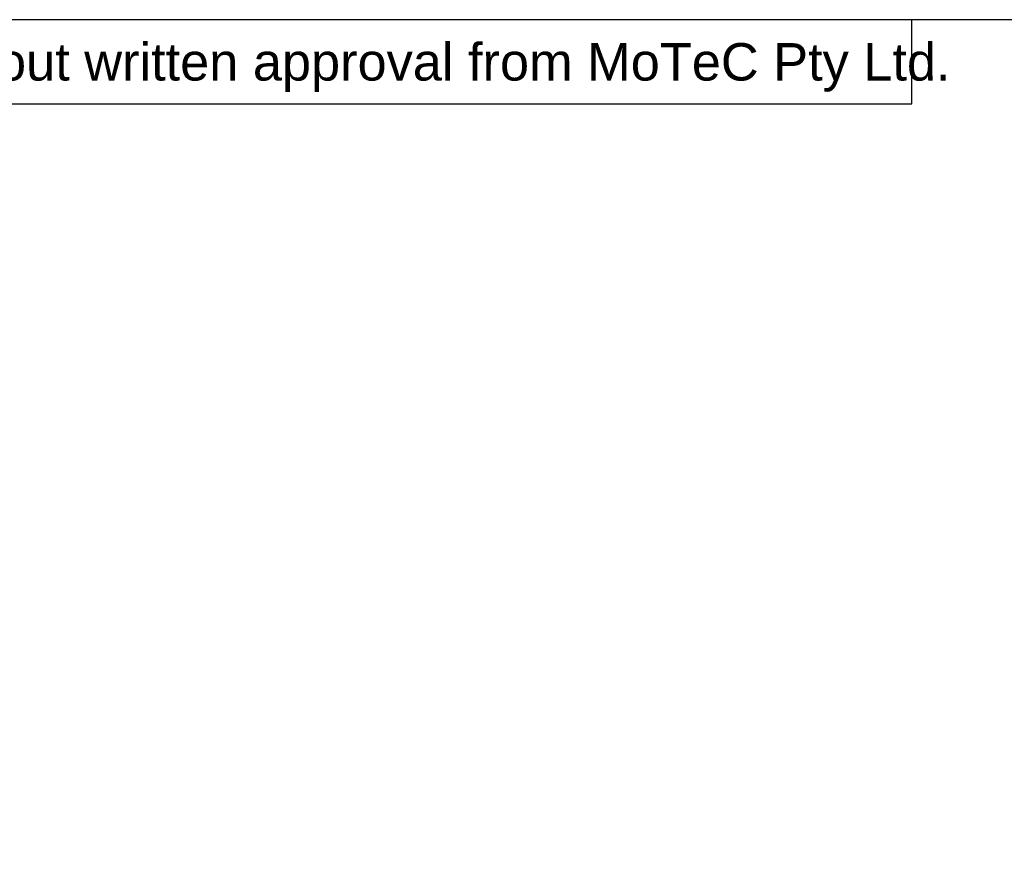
# Model space of a CAD drawing. Extents: x 0 to 283, y -70 to 196.
# Tile 12 of 30: x 104 to 156, y 151 to 196. Entities that reach past the tile are written whole.
import ezdxf
from ezdxf.enums import TextEntityAlignment as Align

# ---------------------------------------------------------------- set-up
doc = ezdxf.new("R2010")
doc.units = 0
for name, color, linetype in [('BORDER', 3, 'CONTINUOUS'), ('BORDERTEXT', 7, 'CONTINUOUS'), ('DIM', 7, 'CONTINUOUS')]:
    doc.layers.add(name, color=color, linetype=linetype)
doc.styles.add('SANSSERIF', font='sanss___.ttf')

# ---------------------------------------------------------------- blocks, each defined once
blk = doc.blocks.new('Prof-A4_Motec_Mech_No-Billhead')
at = {"layer": 'BORDER'}
blk.add_lwpolyline([(0, 0), (283, 0), (283, 196), (0, 196)], close=True, dxfattribs=at)
blk.add_lwpolyline([(0, 191.5), (151.5, 191.5), (151.5, 196)], dxfattribs=at)
at = {"layer": 'BORDER', "style": 'SANSSERIF'}
blk.add_text('MoTeC Pty Ltd                    . Reproduction in whole or in part is prohibited without written approval from MoTeC Pty Ltd.', height=2, dxfattribs=at).set_placement((5.9, 193.75), align=Align.MIDDLE_LEFT)
at = {"layer": 'BORDERTEXT', "style": 'SANSSERIF', "flags": 4}
blk.add_attdef('2011', (24.994, 192.75), '', height=2, dxfattribs=at)
at = {"layer": 'BORDERTEXT', "style": 'SANSSERIF'}
blk.add_attdef('-2011', (31.823, 192.75), '', height=2, dxfattribs=at)
at = {"layer": 'BORDERTEXT', "style": 'SANSSERIF', "flags": 4}
for tag, p in [('0.15', (214.384, 18.75)), ('0.5%%D', (229.572, 18.75))]:
    blk.add_attdef(tag, text='', height=2.5, dxfattribs=at).set_placement(p, align=Align.MIDDLE_LEFT)
blk.add_attdef('1:2', text='', height=2.5, dxfattribs=at).set_placement((252.644, 18.75), align=Align.MIDDLE)
at = {"layer": 'BORDERTEXT', "style": 'SANSSERIF'}
for tag, height, p in [('TITLE', 3, (193, 11.25)), ('SPU88888', 3.5, (270.5, 5.2)), ('1of1', 2.5, (248, 5.2)), ('22.12.2011', 2.5, (159.4, 3.75)), ('INT', 2.5, (213.242, 3.75)), ('A', 2.5, (232.484, 3.75))]:
    blk.add_attdef(tag, text='', height=height, dxfattribs=at).set_placement(p, align=Align.MIDDLE)

msp = doc.modelspace()

# ---------------------------------------------------------------- block references
at = {"layer": 'DIM'}
msp.add_blockref('Prof-A4_Motec_Mech_No-Billhead', (0, 0), dxfattribs=at)

doc.saveas('drawing.dxf')
